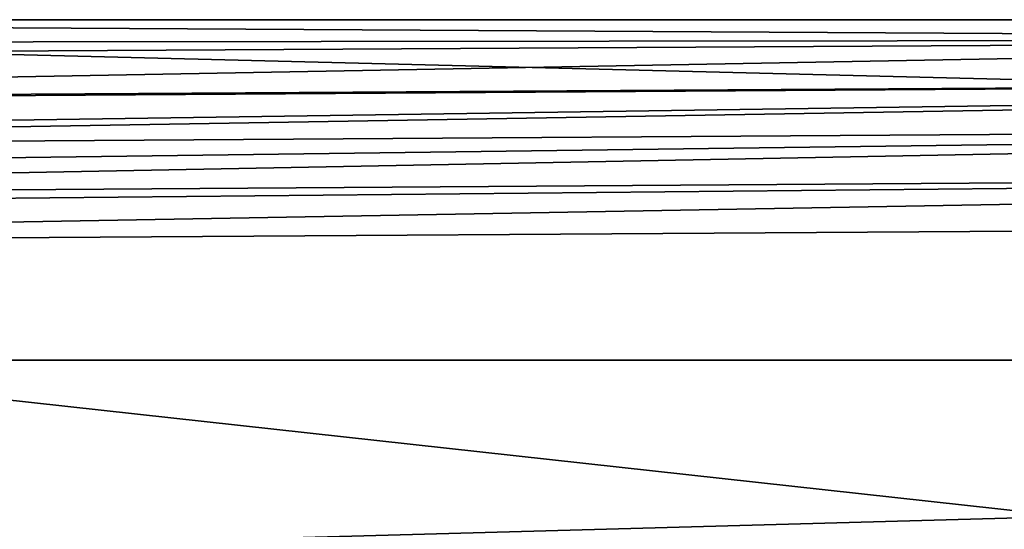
# Model space of a CAD drawing. Header units: metres. Extents: x -258 to 72, y -72 to 102.
# Tile 12 of 256: x -250.32 to -245.98, y 12.76 to 15. Entities that reach past the tile are written whole.
import ezdxf

# ---------------------------------------------------------------- set-up
doc = ezdxf.new("R2010")
doc.units = ezdxf.units.M
doc.layers.add('solid_FREESTAND_ASM_SW0005', color=7, linetype='CONTINUOUS')

msp = doc.modelspace()

# ---------------------------------------------------------------- linework, layer by layer
at = {"layer": 'solid_FREESTAND_ASM_SW0005'}
for points in [[(-241.378769, 14.913336, 28.017836), (-256.604462, 14.895547, 28.097315), (-256.5, 15, 28.181973)], [(-256.5, 15, 28.181973), (-256.5, 15, 44.299999), (-196.306244, 15, 44.299999)], [(-196.306244, 13.5, 45.799999), (-196.306244, 15, 44.299999), (-256.5, 15, 44.299999)], [(-238.440872, 15, 28.071369), (-256.5, 15, 28.181973), (-196.306244, 15, 44.299999)], [(-256.5, 13.5, 45.799999), (-196.306244, 13.5, 45.799999), (-256.5, 15, 44.299999)], [(-241.378769, 14.913336, 28.017836), (-256.5, 15, 28.181973), (-238.440872, 15, 28.071369)], [(-241.378769, 14.913336, 28.017836), (-256.673462, 14.826552, 28.049343), (-256.604462, 14.895547, 28.097315)], [(-256.640717, 14.632464, 27.940716), (-256.673462, 14.826552, 28.049343), (-241.378769, 14.913336, 28.017836)], [(-236.815979, 14.756356, 27.884464), (-256.640717, 14.632464, 27.940716), (-241.378769, 14.913336, 28.017836)], [(-256.636841, 14.624096, 27.936834), (-256.640717, 14.632464, 27.940716), (-236.815979, 14.756356, 27.884464)], [(-256.575073, 14.467225, 27.87508), (-256.636841, 14.624096, 27.936834), (-236.815979, 14.756356, 27.884464)], [(-256.561554, 14.424042, 27.861559), (-256.575073, 14.467225, 27.87508), (-236.815979, 14.756356, 27.884464)], [(-239.037888, 14.540899, 27.794319), (-256.561554, 14.424042, 27.861559), (-236.815979, 14.756356, 27.884464)], [(-256.532684, 14.310513, 27.832689), (-256.561554, 14.424042, 27.861559), (-239.037888, 14.540899, 27.794319)], [(-256.514557, 14.207813, 27.814552), (-256.532684, 14.310513, 27.832689), (-239.037888, 14.540899, 27.794319)], [(-237.241791, 14.341305, 27.72176), (-256.514557, 14.207813, 27.814552), (-239.037888, 14.540899, 27.794319)], [(-256.507996, 14.154214, 27.807993), (-256.514557, 14.207813, 27.814552), (-237.241791, 14.341305, 27.72176)], [(-256.5, 14.000009, 27.799995), (-256.507996, 14.154214, 27.807993), (-237.241791, 14.341305, 27.72176)], [(-245.681946, 14.070185, 27.735641), (-256.5, 14.000009, 27.799995), (-237.241791, 14.341305, 27.72176)], [(-245.702621, 12.811649, 27.673697), (-256.5, 14.000009, 27.799995), (-245.681946, 14.070185, 27.735641)], [(-245.702621, 12.811649, 27.673697), (-256.499908, 12.516209, 27.799898), (-256.5, 14.000009, 27.799995)], [(-196.306244, -13.5, 45.799999), (-196.306244, 13.5, 45.799999), (-256.5, 13.5, 45.799999)], [(-196.306244, -13.5, 45.799999), (-256.5, 13.5, 45.799999), (-256.5, -13.5, 45.799999)], [(-245.702621, 12.811649, 27.673697), (-245.70639, 11.550008, 27.613888), (-256.499908, 12.516209, 27.799898)]]:
    msp.add_3dface(points, dxfattribs=at)

doc.saveas('drawing.dxf')
